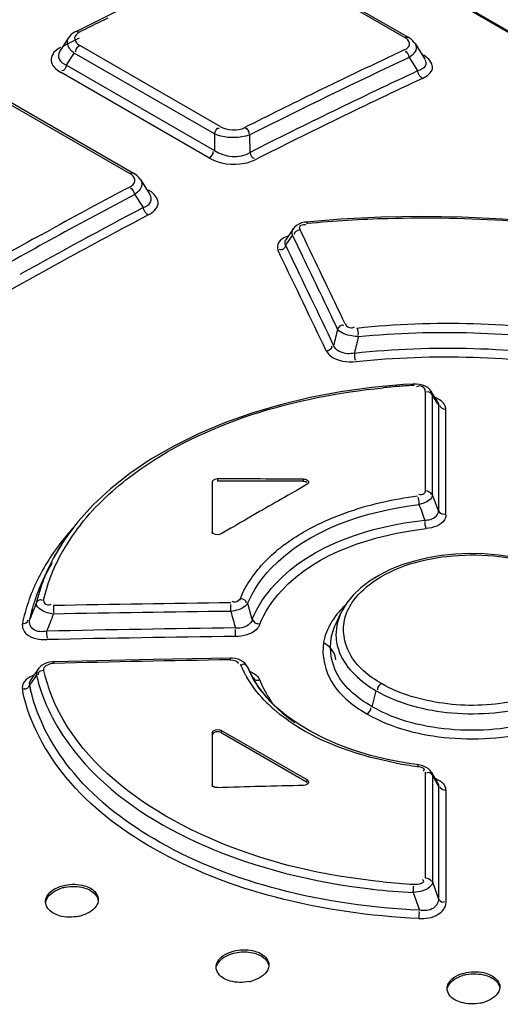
# Model space of a CAD drawing. Header units: inches. Extents: x 0 to 82.7, y 0 to 58.5.
# Tile 33 of 66: x 72.269 to 72.628, y 19.717 to 20.451. Entities that reach past the tile are written whole.
import ezdxf

# ---------------------------------------------------------------- set-up
doc = ezdxf.new("R2010")
doc.units = ezdxf.units.IN
doc.header["$LTSCALE"] = 4.547244
doc.header["$MEASUREMENT"] = 0
doc.layers.get('0').update_dxf_attribs({"linetype": 'CONTINUOUS'})

msp = doc.modelspace()

# ---------------------------------------------------------------- linework, layer by layer
at = {"color": 7, "linetype": 'CONTINUOUS'}
for p, q in [((71.74483, 20.95458), (73.51678, 19.93157)), ((71.74648, 20.95462), (73.51843, 19.9316)), ((72.45083, 20.49852), (72.55632, 20.43762)), ((72.45338, 20.49861), (72.55887, 20.4377)), ((72.34647, 20.45951), (72.31109, 20.44186)), ((72.33498, 20.45205), (72.32722, 20.44817)), ((72.30564, 20.43719), (72.29912, 20.42702)), ((72.30646, 20.4383), (72.30561, 20.43715)), ((72.55775, 20.43666), (72.55632, 20.43762)), ((72.56402, 20.43298), (72.5634, 20.43388)), ((72.56403, 20.43298), (72.5713, 20.42131)), ((72.30429, 20.41696), (72.31003, 20.42593)), ((72.4145, 20.36561), (72.31003, 20.42593)), ((72.31091, 20.42764), (72.31102, 20.42686)), ((72.31268, 20.43255), (72.31421, 20.4315)), ((72.41868, 20.37119), (72.31421, 20.4315)), ((72.56167, 20.42414), (72.55966, 20.42266)), ((72.55966, 20.42266), (72.56353, 20.41646)), ((72.5723, 20.42302), (72.5702, 20.42441)), ((72.4104, 20.34773), (72.30013, 20.41139)), ((72.30429, 20.41696), (72.41457, 20.3533)), ((72.56353, 20.41646), (72.56594, 20.4126)), ((72.24633, 20.3968), (72.35151, 20.33608)), ((72.2491, 20.39699), (72.35428, 20.33627)), ((72.4145, 20.36561), (72.41457, 20.3533)), ((72.44103, 20.35185), (72.44096, 20.36489)), ((72.35297, 20.33508), (72.35151, 20.33608)), ((72.35942, 20.33156), (72.36639, 20.32046)), ((72.3676, 20.32233), (72.36543, 20.32377)), ((72.35717, 20.3221), (72.35517, 20.32053)), ((72.35517, 20.32053), (72.35842, 20.31534)), ((72.35842, 20.31534), (72.36135, 20.31067)), ((72.28535, 20.29041), (72.29221, 20.29417)), ((72.47334, 20.29504), (72.46752, 20.28647)), ((72.47416, 20.29606), (72.47336, 20.29506)), ((72.482, 20.28633), (72.47827, 20.29407)), ((72.48192, 20.29797), (72.48272, 20.29779)), ((72.46517, 20.28746), (72.46384, 20.28643)), ((72.46972, 20.28561), (72.47269, 20.28998)), ((72.47269, 20.28998), (72.4724, 20.29153)), ((72.47269, 20.28998), (72.47644, 20.28223)), ((72.46152, 20.27994), (72.46202, 20.2784)), ((72.46379, 20.27915), (72.46293, 20.27947)), ((72.4676, 20.2825), (72.46852, 20.28385)), ((72.46943, 20.2787), (72.4676, 20.2825)), ((72.46852, 20.28385), (72.46972, 20.28561)), ((72.47644, 20.28223), (72.48018, 20.27448)), ((72.46202, 20.2784), (72.4633, 20.27575)), ((72.56284, 20.17912), (72.55545, 20.17865)), ((72.56507, 20.17912), (72.56284, 20.17912)), ((72.56743, 20.17886), (72.56507, 20.17912)), ((72.5658, 20.17739), (72.56518, 20.17709)), ((72.56648, 20.17762), (72.5658, 20.17739)), ((72.57166, 20.17391), (72.57166, 20.16573)), ((72.57612, 20.17355), (72.57493, 20.17511)), ((72.58099, 20.16569), (72.57609, 20.1736)), ((72.57706, 20.16569), (72.57706, 20.17069)), ((72.57166, 20.16573), (72.57165, 20.15753)), ((72.57706, 20.16251), (72.57706, 20.16569)), ((72.57708, 20.1461), (72.57706, 20.16251)), ((72.58099, 20.16569), (72.58152, 20.16433)), ((72.58105, 20.16427), (72.58154, 20.16346)), ((72.58152, 20.16433), (72.58154, 20.16346)), ((72.58154, 20.16346), (72.58154, 20.15477)), ((72.57165, 20.15753), (72.57165, 20.14931)), ((72.58154, 20.15477), (72.58153, 20.0846)), ((72.58699, 20.08139), (72.58693, 20.16023)), ((72.57165, 20.14931), (72.57164, 20.09967)), ((72.57711, 20.09647), (72.57708, 20.1461)), ((72.41289, 20.10609), (72.41289, 20.06734)), ((72.41683, 20.10836), (72.41683, 20.10675)), ((72.48364, 20.10433), (72.47653, 20.10028)), ((72.48086, 20.10658), (72.48086, 20.10819)), ((72.47653, 20.10028), (72.46941, 20.09622)), ((72.58153, 20.0846), (72.57711, 20.09647)), ((72.44807, 20.08394), (72.44096, 20.07982)), ((72.45019, 20.08517), (72.44807, 20.08394)), ((72.31266, 20.07629), (72.30283, 20.06315)), ((72.44096, 20.07982), (72.43834, 20.0783)), ((72.42673, 20.07153), (72.41961, 20.06736)), ((72.30283, 20.06315), (72.29461, 20.04958)), ((72.29461, 20.04958), (72.29063, 20.04162)), ((72.29056, 20.04148), (72.28632, 20.03229)), ((72.28184, 20.01487), (72.28182, 20.01602)), ((72.29215, 20.01474), (72.29284, 20.01504)), ((72.42665, 20.0096), (72.42662, 20.01459)), ((72.44271, 20.00346), (72.43927, 20.01548)), ((72.29444, 20.01386), (72.29452, 20.00862)), ((72.50856, 20.00802), (72.50434, 19.99888)), ((72.43019, 19.99086), (72.43014, 19.99612)), ((72.29465, 19.97217), (72.29466, 19.97035)), ((72.36901, 19.97362), (72.29466, 19.97192)), ((72.42655, 19.97465), (72.36901, 19.97362)), ((72.42653, 19.9735), (72.42655, 19.9749)), ((72.43216, 19.97386), (72.43004, 19.97438)), ((72.283, 19.96658), (72.27989, 19.96206)), ((72.28301, 19.96658), (72.28302, 19.9666)), ((72.28717, 19.96551), (72.28487, 19.96501)), ((72.28713, 19.96637), (72.28717, 19.96551)), ((72.43915, 19.96817), (72.43929, 19.96785)), ((72.44059, 19.96488), (72.4393, 19.96785)), ((72.4393, 19.96785), (72.44005, 19.96626)), ((72.44005, 19.96626), (72.44043, 19.96547)), ((72.44062, 19.9648), (72.44059, 19.96488)), ((72.44335, 19.95952), (72.44062, 19.9648)), ((72.27418, 19.95868), (72.27295, 19.95735)), ((72.27567, 19.95989), (72.27418, 19.95868)), ((72.27731, 19.95827), (72.27656, 19.95655)), ((72.27989, 19.96206), (72.27731, 19.95827)), ((72.28129, 19.96117), (72.28187, 19.96199)), ((72.44233, 19.96152), (72.44272, 19.96073)), ((72.44252, 19.96117), (72.4427, 19.96073)), ((72.44809, 19.95221), (72.44335, 19.95952)), ((72.44736, 19.95994), (72.44823, 19.95829)), ((72.27127, 19.95281), (72.27138, 19.95111)), ((72.27668, 19.95458), (72.27559, 19.95283)), ((72.53195, 19.93852), (72.53509, 19.95031)), ((72.46824, 19.93178), (72.46056, 19.93828)), ((72.47681, 19.92565), (72.46824, 19.93178)), ((72.41289, 19.91905), (72.41289, 19.8788)), ((72.41961, 19.92088), (72.41961, 19.91927)), ((72.48364, 19.88391), (72.41961, 19.92088)), ((72.41961, 19.91927), (72.48364, 19.8823)), ((72.55638, 19.89658), (72.54343, 19.89905)), ((72.56671, 19.89508), (72.55638, 19.89658)), ((72.57158, 19.88976), (72.57158, 19.88105)), ((72.48364, 19.8823), (72.48364, 19.88391)), ((72.57645, 19.88933), (72.57651, 19.88922)), ((72.58093, 19.8814), (72.57646, 19.88932)), ((72.57725, 19.8814), (72.57725, 19.88663)), ((72.57158, 19.88105), (72.57158, 19.87233)), ((72.57725, 19.87793), (72.57725, 19.8814)), ((72.57729, 19.80775), (72.57725, 19.87793)), ((72.58092, 19.8814), (72.58141, 19.88013)), ((72.58101, 19.87997), (72.58148, 19.87914)), ((72.58141, 19.88013), (72.58148, 19.87913)), ((72.58148, 19.87913), (72.58148, 19.86991)), ((72.58714, 19.87449), (72.58714, 19.876)), ((72.57158, 19.87233), (72.57156, 19.81085)), ((72.58148, 19.86991), (72.58146, 19.79547)), ((72.58719, 19.79238), (72.58714, 19.87449)), ((72.58146, 19.79547), (72.57729, 19.80775)), ((72.56262, 19.7999), (72.56727, 19.78681))]:
    msp.add_line(p, q, dxfattribs=at)
for points in [[(72.3111, 20.44186), (72.31025, 20.4414), (72.30881, 20.44048), (72.30755, 20.43944), (72.30646, 20.4383)], [(72.5634, 20.43388), (72.56234, 20.43508), (72.5611, 20.43619), (72.55969, 20.43721), (72.55887, 20.43771)], [(72.56768, 20.40878), (72.5674, 20.40915), (72.56714, 20.40954), (72.56691, 20.40995), (72.56669, 20.41038), (72.56649, 20.41081), (72.56632, 20.41125), (72.56617, 20.4117), (72.56604, 20.41215), (72.56594, 20.4126)], [(72.56961, 20.40703), (72.56938, 20.40717), (72.56915, 20.40732), (72.56893, 20.40749), (72.56871, 20.40768), (72.56849, 20.40787), (72.56828, 20.40808), (72.56807, 20.4083), (72.56787, 20.40854), (72.56768, 20.40878)], [(72.35801, 20.33337), (72.35661, 20.33467), (72.35499, 20.33583), (72.35427, 20.33627)], [(72.35946, 20.33149), (72.35916, 20.33195), (72.35801, 20.33337)], [(72.36265, 20.30766), (72.36246, 20.30797), (72.36227, 20.30829), (72.3621, 20.30862), (72.36194, 20.30896), (72.36179, 20.30929), (72.36166, 20.30964), (72.36155, 20.30998), (72.36144, 20.31032), (72.36135, 20.31067)], [(72.36516, 20.30516), (72.36486, 20.30535), (72.36456, 20.30557), (72.36426, 20.30581), (72.36397, 20.30607), (72.36369, 20.30635), (72.36341, 20.30665), (72.36315, 20.30697), (72.36289, 20.30731), (72.36265, 20.30766)], [(72.71911, 20.29211), (72.68934, 20.29633), (72.65933, 20.29964), (72.62917, 20.30203), (72.59894, 20.30347), (72.56873, 20.30395), (72.53863, 20.30346), (72.50872, 20.30199), (72.48284, 20.2999)], [(72.48284, 20.2999), (72.48149, 20.29972), (72.47933, 20.2992), (72.47736, 20.29842), (72.47563, 20.29737), (72.47416, 20.29606)], [(72.55545, 20.17865), (72.53175, 20.17646), (72.50847, 20.17321), (72.48572, 20.16895), (72.46362, 20.16366), (72.44231, 20.15738), (72.42191, 20.15013), (72.40251, 20.14196), (72.38423, 20.1329), (72.36716, 20.12301), (72.35139, 20.11234), (72.33701, 20.10096), (72.32407, 20.08892), (72.31266, 20.07629)], [(72.57493, 20.17511), (72.57343, 20.17642), (72.57166, 20.1775), (72.56964, 20.17831), (72.56743, 20.17886)], [(72.48086, 20.10819), (72.4812, 20.10818), (72.48154, 20.10815), (72.48188, 20.10811), (72.48221, 20.10805), (72.48252, 20.10797), (72.48283, 20.10788), (72.48312, 20.10777), (72.48339, 20.10765), (72.48364, 20.10752)], [(72.48086, 20.10658), (72.48121, 20.10657), (72.48155, 20.10655), (72.48188, 20.1065), (72.4822, 20.10644), (72.48252, 20.10636), (72.48283, 20.10627), (72.48311, 20.10617), (72.48339, 20.10605), (72.48364, 20.10591)], [(72.41405, 20.06734), (72.41381, 20.06748), (72.4136, 20.06764), (72.41342, 20.06781), (72.41326, 20.06798), (72.41313, 20.06817), (72.41303, 20.06836), (72.41295, 20.06855), (72.41291, 20.06875), (72.41289, 20.06895)], [(72.65682, 20.04491), (72.64698, 20.04776), (72.63674, 20.04998), (72.62622, 20.05154), (72.61553, 20.05245), (72.6048, 20.05269), (72.59412, 20.05227), (72.58363, 20.05119), (72.57343, 20.04948), (72.56361, 20.04715), (72.55427, 20.04422), (72.54552, 20.04071), (72.53744, 20.03667), (72.53008, 20.03214), (72.52353, 20.02714), (72.51787, 20.02172), (72.51315, 20.01593), (72.50943, 20.00982), (72.50858, 20.00808)], [(72.29466, 19.97192), (72.29372, 19.97188), (72.29162, 19.97161), (72.28965, 19.97113), (72.28784, 19.97046), (72.2862, 19.96958), (72.28477, 19.96853), (72.28357, 19.96731), (72.28302, 19.9666)], [(72.43004, 19.97438), (72.42782, 19.97463), (72.42655, 19.97465)], [(72.43735, 19.97075), (72.4359, 19.972), (72.43416, 19.97305), (72.43216, 19.97386)], [(72.43915, 19.96817), (72.43849, 19.96933), (72.43735, 19.97075)], [(72.46056, 19.93828), (72.45383, 19.94511), (72.44809, 19.95221)], [(72.51881, 19.90576), (72.50729, 19.90997), (72.4964, 19.91471), (72.48622, 19.91995), (72.47681, 19.92565)], [(72.54343, 19.89905), (72.53088, 19.90212), (72.51881, 19.90576)], [(72.57191, 19.89353), (72.56989, 19.89436), (72.56773, 19.89491), (72.56671, 19.89507)], [(72.57524, 19.89102), (72.57374, 19.89239), (72.57191, 19.89353)], [(72.57651, 19.88922), (72.57635, 19.88951), (72.57524, 19.89102)], [(72.41405, 19.87876), (72.41382, 19.8789), (72.41361, 19.87906), (72.41342, 19.87923), (72.41326, 19.87941), (72.41313, 19.8796), (72.41303, 19.8798), (72.41295, 19.88), (72.41291, 19.8802), (72.41289, 19.88041)], [(72.41683, 19.87814), (72.41649, 19.87814), (72.41615, 19.87815), (72.41581, 19.87819), (72.41548, 19.87824), (72.41517, 19.87831), (72.41486, 19.8784), (72.41457, 19.8785), (72.4143, 19.87862), (72.41405, 19.87876)]]:
    msp.add_lwpolyline(points, dxfattribs=at)
for centre, radius, start, end in [((74.38959, 16.21759), 4.75092, 115.98709, 118.50125), ((74.475, 16.15557), 4.79994, 116.58081, 116.75736), ((74.42133, 16.22889), 4.70648, 116.60467, 116.76719), ((74.5028, 16.27673), 4.5853, 115.124, 116.03763), ((74.52042, 16.24323), 4.61652, 115.13333, 116.77178), ((74.51384, 16.24857), 4.59711, 115.06978, 116.80105), ((74.51675, 16.24477), 4.59519, 115.07068, 116.80145), ((74.53485, 16.21112), 4.65832, 116.03762, 116.76322), ((74.67531, 15.93946), 4.96414, 117.91429, 118.68956), ((74.70292, 15.89031), 5.01386, 117.92092, 119.46782), ((74.68037, 15.925), 4.96104, 117.86863, 119.07747), ((74.69872, 15.89269), 4.99154, 117.87235, 119.5058), ((74.72761, 15.84417), 5.07284, 118.77942, 119.46237), ((52.2715, 10.55996), 22.42915, 25.522955, 25.699331), ((52.28411, 10.55143), 22.40005, 25.525244, 25.729343), ((60.9084, 14.70144), 12.83602, 25.403015, 25.753533), ((60.85341, 14.66426), 12.90955, 25.490291, 25.758489), ((77.35539, 19.02273), 4.99469, 166.13073, 166.27395), ((76.56601, 19.2532), 4.15693, 166.62933, 166.80278), ((72.59259, 19.6566), 0.52235, 94.42333, 95.76362), ((72.59307, 19.65052), 0.52845, 93.22738, 94.42406), ((72.57061, 20.17013), 0.00648, 4.9609, 31.21441), ((70.13879, 18.65248), 2.8723, 31.75794, 31.90875), ((75.04958, 15.58621), 5.19591, 119.77373, 120.01826), ((69.70307, 19.08019), 3.03668, 19.17617, 19.40925), ((72.44154, 19.97398), 0.16171, 141.59152, 148.16909), ((75.07693, 15.53897), 5.2505, 120.16823, 120.31497), ((72.43737, 19.97157), 0.16271, 142.69513, 148.27277), ((72.44651, 19.94748), 0.18526, 137.65194, 141.52253), ((72.43898, 19.95351), 0.17561, 141.53305, 144.5348), ((72.428, 19.98248), 0.14571, 148.20169, 154.10189), ((72.54344, 19.95618), 0.12862, 126.72574, 130.28694), ((72.42941, 19.96019), 0.16395, 144.49526, 150.74665), ((72.42418, 19.97971), 0.14721, 148.26859, 155.1348), ((72.42303, 19.96892), 0.15068, 149.17769, 153.35933), ((72.41782, 19.98744), 0.13439, 154.10619, 160.36246), ((72.41788, 19.96676), 0.15067, 150.7866, 154.10974), ((72.41578, 19.98375), 0.13788, 155.24543, 157.51856), ((72.41044, 19.97038), 0.14241, 154.11054, 157.57761), ((72.41185, 19.97429), 0.13827, 155.23099, 160.32483), ((72.40603, 19.98742), 0.12746, 160.49155, 165.21715), ((72.41157, 19.98548), 0.13333, 157.51537, 160.50189), ((72.41758, 19.9717), 0.14457, 153.37701, 155.16655), ((72.40874, 19.99069), 0.12475, 160.3696, 167.02886), ((72.40587, 19.97229), 0.13745, 157.58969, 161.14045), ((72.40414, 19.97289), 0.13561, 161.14262, 164.71564), ((72.40158, 19.9778), 0.12742, 161.72075, 168.5132), ((74.56376, 19.10089), 2.4586, 158.14773, 158.46988), ((72.40626, 19.97634), 0.13232, 161.13225, 161.75597), ((72.40726, 19.976), 0.13338, 160.35227, 161.13204), ((72.40097, 19.98878), 0.12222, 166.44638, 167.12094), ((72.40209, 19.9885), 0.12338, 165.23776, 166.44553), ((72.57282, 6.47548), 13.54124, 90.618706, 91.177996), ((72.40295, 19.97322), 0.13439, 164.71777, 168.31105), ((74.60236, 19.0778), 2.48808, 158.05649, 158.37305), ((72.56864, 6.46405), 13.54629, 90.600565, 91.159448), ((74.84358, 20.68133), 2.50854, 195.53207, 195.82652), ((72.58811, 6.50816), 13.48996, 90.670969, 91.268671), ((72.58385, 6.49681), 13.49493, 90.652412, 91.24966), ((72.64448, 6.4678), 13.50746, 90.924533, 91.484165), ((72.28841, 19.96281), 0.00659, 145.40355, 186.8915), ((72.40571, 19.99269), 0.12161, 192.91294, 194.86319), ((72.50452, 19.99954), 0.07658, 202.50983, 205.63533), ((72.50727, 20.00086), 0.07963, 205.63278, 208.28956), ((72.50951, 20.00205), 0.08217, 208.28524, 210.07587), ((72.82157, 20.14683), 0.42209, 205.44615, 206.04147), ((72.50708, 19.9956), 0.07325, 204.87145, 207.7611), ((73.19339, 19.31734), 1.11644, 144.78232, 145.19535), ((72.40161, 19.98972), 0.12291, 193.03888, 194.08828), ((72.40623, 19.99095), 0.12768, 194.12083, 199.87877), ((72.4087, 19.9935), 0.12472, 194.8682, 197.85835), ((72.50902, 19.99661), 0.07544, 207.75024, 208.39953), ((72.51032, 19.99731), 0.07691, 208.40255, 209.97936), ((72.53291, 19.99317), 0.09158, 202.38874, 203.234), ((72.5294, 19.99163), 0.08775, 203.20926, 208.03495), ((72.3946, 19.97604), 0.12572, 191.43998, 192.21006), ((72.39849, 19.97906), 0.12425, 191.36608, 193.04395), ((72.41177, 19.99447), 0.12793, 197.85357, 199.58039), ((72.52544, 20.00791), 0.0954, 217.21705, 223.78369), ((72.52518, 19.98939), 0.08297, 208.04302, 214.04463), ((72.52792, 20.01619), 0.10544, 223.58643, 225.15011), ((72.53308, 20.02143), 0.1128, 225.17067, 228.5069), ((72.52363, 19.98839), 0.08113, 214.0677, 215.90912), ((72.53787, 20.02679), 0.11999, 228.48461, 229.61465), ((72.548, 20.03217), 0.12858, 229.75886, 235.1485), ((72.60338, 20.18453), 0.29297, 259.47951, 262.6413), ((72.57118, 19.8863), 0.00607, 3.10846, 28.35526), ((74.30932, 20.86016), 1.98692, 209.33857, 209.55921), ((72.57187, 19.86581), 0.02048, 66.02128, 69.87988), ((72.57945, 19.87578), 0.00769, 1.63511, 27.03816), ((72.30928, 19.77471), 0.02975, 101.36527, 106.97873), ((72.59106, 20.31667), 0.51753, 263.30485, 263.50742), ((72.59232, 20.32857), 0.5295, 263.51781, 266.78493), ((72.59268, 20.33049), 0.52519, 264.25023, 266.78725), ((72.30717, 19.81136), 0.02977, 281.94077, 287.4997), ((72.60806, 19.70962), 0.02964, 101.17587, 106.81028), ((72.43439, 19.76275), 0.02982, 281.73179, 287.27339), ((72.60687, 19.74691), 0.02995, 281.18029, 286.69494)]:
    msp.add_arc(centre, radius, start, end, dxfattribs=at)
for centre, major_axis, start_param, end_param in [((72.41289, 15.59429), (7.81854, 0.00003), 7.845286, 7.853476), ((72.41289, 15.59429), (7.81576, 0.00003), 1.562098, 1.570291), ((72.80216, 15.36955), (7.81854, 0.00003), 7.895086, 7.903284)]:
    msp.add_ellipse(centre, major_axis=major_axis, ratio=0.577354, start_param=start_param, end_param=end_param, dxfattribs=at)
for points, knots in [([(72.35783, 20.511), (72.29867, 20.48303), (72.0563, 20.36189), (71.82421, 20.22057), (71.65449, 20.10477)], [0, 0, 0, 0, 0.241567, 1, 1, 1, 1]), ([(72.314, 20.44154), (72.31233, 20.44065), (72.30865, 20.43765), (72.31128, 20.43367), (72.31268, 20.43255)], [0, 0, 0, 0, 0.515237, 1, 1, 1, 1]), ([(72.311, 20.44203), (72.3113, 20.44224), (72.31242, 20.4424), (72.31305, 20.44147), (72.31336, 20.44097)], [0, 0, 0, 0, 0.379528, 1, 1, 1, 1]), ([(72.31003, 20.42593), (72.30894, 20.42671), (72.30569, 20.42925), (72.30404, 20.43472), (72.30561, 20.43714)], [0, 0, 0, 0, 0.318601, 1, 1, 1, 1]), ([(72.55598, 20.42821), (72.55765, 20.429), (72.56146, 20.43158), (72.55908, 20.43561), (72.55775, 20.43666)], [0, 0, 0, 0, 0.523104, 1, 1, 1, 1]), ([(72.55632, 20.43762), (72.55674, 20.43781), (72.5576, 20.43804), (72.55848, 20.43784), (72.55884, 20.43765)], [0, 0, 0, 0, 0.529731, 1, 1, 1, 1]), ([(72.29907, 20.42694), (72.29808, 20.42538), (72.29791, 20.42022), (72.30213, 20.41791), (72.30429, 20.41696)], [0, 0, 0, 0, 0.440626, 1, 1, 1, 1]), ([(72.56428, 20.42742), (72.56399, 20.42681), (72.56322, 20.42563), (72.56223, 20.42462), (72.56167, 20.42414)], [0, 0, 0, 0, 0.474057, 1, 1, 1, 1]), ([(72.57136, 20.42122), (72.57226, 20.41975), (72.57234, 20.41482), (72.56801, 20.41325), (72.56594, 20.4126)], [0, 0, 0, 0, 0.442915, 1, 1, 1, 1]), ([(72.5696, 20.40703), (72.57272, 20.40859), (72.58008, 20.41361), (72.57493, 20.42109), (72.5723, 20.42302)], [0, 0, 0, 0, 0.516541, 1, 1, 1, 1]), ([(72.44096, 20.36489), (72.43902, 20.36411), (72.43029, 20.36212), (72.42072, 20.36278), (72.4145, 20.36561)], [0, 0, 0, 0, 0.234439, 1, 1, 1, 1]), ([(72.4104, 20.34773), (72.41813, 20.34326), (72.43106, 20.34161), (72.44231, 20.34507), (72.44478, 20.34632)], [0, 0, 0, 0, 0.763297, 1, 1, 1, 1]), ([(72.35135, 20.32602), (72.35304, 20.32696), (72.35677, 20.32982), (72.35435, 20.33398), (72.35297, 20.33508)], [0, 0, 0, 0, 0.523215, 1, 1, 1, 1]), ([(72.35151, 20.33608), (72.35202, 20.33634), (72.35285, 20.3368), (72.35411, 20.33669), (72.35433, 20.33633)], [0, 0, 0, 0, 0.579607, 1, 1, 1, 1]), ([(72.35947, 20.33148), (72.35985, 20.33087), (72.36042, 20.32953), (72.36044, 20.32807), (72.36033, 20.32737)], [0, 0, 0, 0, 0.504421, 1, 1, 1, 1]), ([(72.36135, 20.31067), (72.36347, 20.31148), (72.36782, 20.31366), (72.36744, 20.31877), (72.36644, 20.32037)], [0, 0, 0, 0, 0.54694, 1, 1, 1, 1]), ([(72.36516, 20.30516), (72.36835, 20.30695), (72.37549, 20.3126), (72.37032, 20.32029), (72.3676, 20.32233)], [0, 0, 0, 0, 0.517883, 1, 1, 1, 1]), ([(72.48364, 20.29897), (72.50362, 20.30093), (72.58445, 20.3057), (72.6659, 20.30026), (72.72591, 20.29012)], [0, 0, 0, 0, 0.248095, 1, 1, 1, 1]), ([(72.4724, 20.29153), (72.47236, 20.29214), (72.47246, 20.29338), (72.47299, 20.29452), (72.47334, 20.29503)], [0, 0, 0, 0, 0.499463, 1, 1, 1, 1]), ([(72.47827, 20.29407), (72.47792, 20.29495), (72.47763, 20.29775), (72.48068, 20.29819), (72.48192, 20.29797)], [0, 0, 0, 0, 0.429135, 1, 1, 1, 1]), ([(72.48281, 20.30013), (72.48297, 20.30012), (72.48324, 20.29942), (72.48335, 20.29894), (72.48343, 20.29852)], [0, 0, 0, 0, 0.266375, 1, 1, 1, 1]), ([(72.46752, 20.28646), (72.46734, 20.28619), (72.46704, 20.28563), (72.46691, 20.28501), (72.46689, 20.28472)], [0, 0, 0, 0, 0.524993, 1, 1, 1, 1]), ([(72.46521, 20.27939), (72.46499, 20.27928), (72.46453, 20.27911), (72.46403, 20.27911), (72.46379, 20.27915)], [0, 0, 0, 0, 0.492663, 1, 1, 1, 1]), ([(72.4676, 20.2825), (72.46736, 20.28188), (72.46675, 20.28071), (72.4658, 20.27969), (72.46521, 20.27939)], [0, 0, 0, 0, 0.496532, 1, 1, 1, 1]), ([(72.46689, 20.28472), (72.46687, 20.28433), (72.46698, 20.28353), (72.46737, 20.28283), (72.4676, 20.2825)], [0, 0, 0, 0, 0.487751, 1, 1, 1, 1]), ([(72.51185, 20.22406), (72.51266, 20.22236), (72.51554, 20.22037), (72.51824, 20.22128), (72.51892, 20.22172)], [0, 0, 0, 0, 0.700161, 1, 1, 1, 1]), ([(72.52175, 20.2145), (72.52011, 20.21454), (72.51474, 20.21512), (72.50854, 20.2168), (72.50631, 20.21999)], [0, 0, 0, 0, 0.295947, 1, 1, 1, 1]), ([(72.51886, 20.20225), (72.51722, 20.20184), (72.51167, 20.20118), (72.50453, 20.20401), (72.50334, 20.20787)], [0, 0, 0, 0, 0.29551, 1, 1, 1, 1]), ([(72.49781, 20.2038), (72.49858, 20.2024), (72.50415, 20.19615), (72.51351, 20.19533), (72.52002, 20.19587)], [0, 0, 0, 0, 0.196477, 1, 1, 1, 1]), ([(72.31483, 20.07444), (72.32601, 20.08857), (72.38836, 20.14597), (72.47478, 20.16971), (72.54013, 20.17631)], [0, 0, 0, 0, 0.215263, 1, 1, 1, 1]), ([(72.56332, 20.17813), (72.56325, 20.17841), (72.56312, 20.17872), (72.56297, 20.17938), (72.56282, 20.17935)], [0, 0, 0, 0, 0.665499, 1, 1, 1, 1]), ([(72.57166, 20.17391), (72.57166, 20.17418), (72.57155, 20.17475), (72.57132, 20.17528), (72.57117, 20.17555)], [0, 0, 0, 0, 0.461299, 1, 1, 1, 1]), ([(72.58693, 20.16023), (72.58689, 20.16108), (72.58607, 20.1652), (72.58198, 20.16781), (72.57895, 20.16898)], [0, 0, 0, 0, 0.208369, 1, 1, 1, 1]), ([(72.48364, 20.10752), (72.48394, 20.10735), (72.48444, 20.10689), (72.48463, 20.10623), (72.48463, 20.10592)], [0, 0, 0, 0, 0.527571, 1, 1, 1, 1]), ([(72.48463, 20.10592), (72.48463, 20.10561), (72.48444, 20.10496), (72.48394, 20.1045), (72.48364, 20.10433)], [0, 0, 0, 0, 0.473003, 1, 1, 1, 1]), ([(72.49567, 20.07637), (72.50091, 20.07878), (72.52348, 20.08795), (72.54751, 20.09327), (72.56593, 20.09565)], [0, 0, 0, 0, 0.237062, 1, 1, 1, 1]), ([(72.57164, 20.09967), (72.57162, 20.09879), (72.57076, 20.09636), (72.56799, 20.09635), (72.56672, 20.09667)], [0, 0, 0, 0, 0.402358, 1, 1, 1, 1]), ([(72.57711, 20.09647), (72.57705, 20.09572), (72.57515, 20.0917), (72.57055, 20.09016), (72.56718, 20.08933)], [0, 0, 0, 0, 0.177914, 1, 1, 1, 1]), ([(72.43925, 20.01547), (72.44315, 20.02511), (72.47317, 20.0675), (72.5273, 20.08436), (72.56718, 20.08933)], [0, 0, 0, 0, 0.205589, 1, 1, 1, 1]), ([(72.56718, 20.08933), (72.56707, 20.09085), (72.56732, 20.09217), (72.56629, 20.09434), (72.56611, 20.09429)], [0, 0, 0, 0, 0.887388, 1, 1, 1, 1]), ([(72.57126, 20.07767), (72.57266, 20.07768), (72.57687, 20.07785), (72.58168, 20.08164), (72.58153, 20.0846)], [0, 0, 0, 0, 0.320561, 1, 1, 1, 1]), ([(72.58699, 20.08139), (72.58696, 20.08019), (72.5849, 20.07393), (72.5774, 20.07193), (72.57241, 20.07134)], [0, 0, 0, 0, 0.193889, 1, 1, 1, 1]), ([(72.44271, 20.00346), (72.44635, 20.0132), (72.47602, 20.05641), (72.531, 20.07303), (72.57126, 20.07767)], [0, 0, 0, 0, 0.204172, 1, 1, 1, 1]), ([(72.44819, 19.99962), (72.45186, 20.00898), (72.48017, 20.05087), (72.53354, 20.06666), (72.57241, 20.07134)], [0, 0, 0, 0, 0.204312, 1, 1, 1, 1]), ([(72.43379, 20.01936), (72.43511, 20.02254), (72.44167, 20.03572), (72.45169, 20.04701), (72.46027, 20.0543)], [0, 0, 0, 0, 0.234035, 1, 1, 1, 1]), ([(72.532, 20.03109), (72.54912, 20.0434), (72.59379, 20.05542), (72.63866, 20.05043), (72.66005, 20.0424)], [0, 0, 0, 0, 0.479935, 1, 1, 1, 1]), ([(72.28182, 20.01602), (72.28236, 20.01718), (72.28405, 20.01902), (72.28593, 20.01821), (72.28641, 20.0179)], [0, 0, 0, 0, 0.693432, 1, 1, 1, 1]), ([(72.29453, 20.00757), (72.29297, 20.0078), (72.28833, 20.0088), (72.28248, 20.01153), (72.28184, 20.01487)], [0, 0, 0, 0, 0.317108, 1, 1, 1, 1]), ([(72.28718, 20.0187), (72.28693, 20.01761), (72.28761, 20.01462), (72.29085, 20.01426), (72.29215, 20.01474)], [0, 0, 0, 0, 0.444643, 1, 1, 1, 1]), ([(72.43925, 20.01547), (72.43881, 20.0147), (72.4354, 20.01127), (72.43046, 20.01004), (72.42665, 20.0096)], [0, 0, 0, 0, 0.188419, 1, 1, 1, 1]), ([(72.43379, 20.01936), (72.43317, 20.01791), (72.4309, 20.01593), (72.42849, 20.01658), (72.42778, 20.01688)], [0, 0, 0, 0, 0.670861, 1, 1, 1, 1]), ([(72.28943, 19.99481), (72.28608, 19.99422), (72.27907, 19.99384), (72.27612, 20.00077), (72.27671, 20.00317)], [0, 0, 0, 0, 0.579344, 1, 1, 1, 1]), ([(72.44271, 20.00345), (72.44189, 20.00014), (72.43636, 19.99703), (72.43159, 19.99703), (72.43013, 19.99719)], [0, 0, 0, 0, 0.700377, 1, 1, 1, 1]), ([(72.53894, 19.9557), (72.52954, 19.96113), (72.51309, 19.97415), (72.50943, 19.99591), (72.51174, 20.00447)], [0, 0, 0, 0, 0.550674, 1, 1, 1, 1]), ([(72.53509, 19.95031), (72.55201, 19.94053), (72.59266, 19.93042), (72.64329, 19.93477), (72.67911, 19.94918), (72.69875, 19.96368), (72.71025, 19.98188), (72.71039, 19.99544), (72.70881, 20.00131)], [0, 0, 0, 0, 0.276766, 0.572955, 0.705721, 0.819171, 0.913805, 1, 1, 1, 1]), ([(72.28943, 19.99481), (72.28946, 19.99374), (72.28905, 19.9929), (72.29001, 19.98955), (72.28951, 19.98985)], [0, 0, 0, 0, 0.646743, 1, 1, 1, 1]), ([(72.44819, 19.99962), (72.44768, 19.99834), (72.44355, 19.99254), (72.43571, 19.99093), (72.43019, 19.99086)], [0, 0, 0, 0, 0.199473, 1, 1, 1, 1]), ([(72.53195, 19.93852), (72.5206, 19.94507), (72.50026, 19.96157), (72.49981, 19.98906), (72.50433, 19.99888)], [0, 0, 0, 0, 0.547943, 1, 1, 1, 1]), ([(72.71087, 19.99811), (72.71366, 19.99207), (72.71624, 19.97779), (72.70659, 19.95693), (72.68697, 19.94032), (72.6494, 19.92335), (72.59472, 19.91744), (72.55039, 19.92788), (72.53195, 19.93852)], [0, 0, 0, 0, 0.087785, 0.179571, 0.289603, 0.420659, 0.718959, 1, 1, 1, 1]), ([(72.49676, 19.99054), (72.49386, 19.98054), (72.49775, 19.95486), (72.51708, 19.9395), (72.52811, 19.93313)], [0, 0, 0, 0, 0.449786, 1, 1, 1, 1]), ([(72.50489, 19.97346), (72.50489, 19.97721), (72.50153, 19.98241), (72.49717, 19.98534), (72.49581, 19.98612)], [0, 0, 0, 0, 0.705434, 1, 1, 1, 1]), ([(72.50517, 19.98969), (72.50547, 19.98595), (72.50961, 19.96926), (72.52371, 19.95688), (72.53509, 19.95031)], [0, 0, 0, 0, 0.221741, 1, 1, 1, 1]), ([(72.52811, 19.93313), (72.54662, 19.92245), (72.5911, 19.9114), (72.64649, 19.91622), (72.68573, 19.93193), (72.70731, 19.94773), (72.72003, 19.96754), (72.72034, 19.98235), (72.71867, 19.98878)], [0, 0, 0, 0, 0.276567, 0.572801, 0.705747, 0.819375, 0.914042, 1, 1, 1, 1]), ([(72.70331, 19.98704), (72.69626, 19.96153), (72.64467, 19.93933), (72.58669, 19.9384), (72.55287, 19.94766), (72.53894, 19.9557)], [0, 0, 0, 0, 0.440349, 0.732371, 1, 1, 1, 1]), ([(72.28487, 19.96501), (72.28429, 19.96481), (72.28309, 19.96432), (72.28291, 19.96291), (72.28311, 19.96239)], [0, 0, 0, 0, 0.527673, 1, 1, 1, 1]), ([(72.43929, 19.96785), (72.43875, 19.96901), (72.43691, 19.97087), (72.43509, 19.96983), (72.43463, 19.96946)], [0, 0, 0, 0, 0.685801, 1, 1, 1, 1]), ([(72.27656, 19.95655), (72.27649, 19.95622), (72.27644, 19.95555), (72.27657, 19.95489), (72.27668, 19.95458)], [0, 0, 0, 0, 0.507576, 1, 1, 1, 1]), ([(72.44823, 19.95829), (72.44717, 19.95814), (72.4451, 19.95755), (72.44373, 19.95981), (72.44401, 19.96055)], [0, 0, 0, 0, 0.572773, 1, 1, 1, 1]), ([(72.56675, 19.78058), (72.53081, 19.78222), (72.46234, 19.79182), (72.37117, 19.82648), (72.30275, 19.87855), (72.27676, 19.92615), (72.27172, 19.94945)], [0, 0, 0, 0, 0.298825, 0.569585, 0.802003, 1, 1, 1, 1]), ([(72.27363, 19.9517), (72.27339, 19.95168), (72.27286, 19.9517), (72.27237, 19.95189), (72.27212, 19.95201)], [0, 0, 0, 0, 0.46483, 1, 1, 1, 1]), ([(72.27559, 19.95283), (72.27533, 19.95254), (72.27476, 19.95202), (72.27401, 19.95174), (72.27363, 19.9517)], [0, 0, 0, 0, 0.50499, 1, 1, 1, 1]), ([(72.56727, 19.78681), (72.53215, 19.78838), (72.4652, 19.79768), (72.37592, 19.83131), (72.30867, 19.88193), (72.28272, 19.92825), (72.27745, 19.95102)], [0, 0, 0, 0, 0.298339, 0.568972, 0.801661, 1, 1, 1, 1]), ([(72.54007, 19.80794), (72.51069, 19.8109), (72.4162, 19.82758), (72.3142, 19.88703), (72.29123, 19.9516)], [0, 0, 0, 0, 0.301117, 1, 1, 1, 1]), ([(72.28615, 19.94753), (72.293, 19.92855), (72.32449, 19.88008), (72.41091, 19.8263), (72.48832, 19.80764), (72.53072, 19.80266)], [0, 0, 0, 0, 0.204217, 0.567895, 1, 1, 1, 1]), ([(72.54989, 19.89648), (72.54103, 19.89813), (72.50918, 19.90563), (72.47825, 19.91998), (72.46013, 19.93539)], [0, 0, 0, 0, 0.27474, 1, 1, 1, 1]), ([(72.56586, 19.89397), (72.56599, 19.8943), (72.56617, 19.89468), (72.56657, 19.89539), (72.56674, 19.89531)], [0, 0, 0, 0, 0.65673, 1, 1, 1, 1]), ([(72.56586, 19.89397), (72.56723, 19.89378), (72.569, 19.89363), (72.57124, 19.89182), (72.5704, 19.89077), (72.56999, 19.89044)], [0, 0, 0, 0, 0.584164, 0.777472, 1, 1, 1, 1]), ([(72.48364, 19.88391), (72.48396, 19.88373), (72.4845, 19.88327), (72.48476, 19.88259), (72.48477, 19.88227)], [0, 0, 0, 0, 0.533096, 1, 1, 1, 1]), ([(72.57725, 19.88663), (72.57667, 19.8879), (72.57498, 19.88994), (72.57293, 19.8892), (72.57244, 19.88889)], [0, 0, 0, 0, 0.708651, 1, 1, 1, 1]), ([(72.56325, 19.80612), (72.56516, 19.80602), (72.56743, 19.80613), (72.57109, 19.80792), (72.56999, 19.8094), (72.56946, 19.80977)], [0, 0, 0, 0, 0.59726, 0.797948, 1, 1, 1, 1]), ([(72.28857, 19.79295), (72.28857, 19.79433), (72.29058, 19.80107), (72.29797, 19.80434), (72.30319, 19.80544)], [0, 0, 0, 0, 0.205128, 1, 1, 1, 1]), ([(72.28862, 19.79215), (72.28874, 19.79332), (72.29067, 19.79878), (72.29635, 19.80186), (72.30059, 19.80316)], [0, 0, 0, 0, 0.209908, 1, 1, 1, 1]), ([(72.56262, 19.7999), (72.56265, 19.80096), (72.56301, 19.80211), (72.56258, 19.80484), (72.56317, 19.80482)], [0, 0, 0, 0, 0.640186, 1, 1, 1, 1]), ([(72.57729, 19.80775), (72.57717, 19.80678), (72.57387, 19.80162), (72.56738, 19.80034), (72.56262, 19.7999)], [0, 0, 0, 0, 0.170233, 1, 1, 1, 1]), ([(72.32794, 19.79471), (72.32795, 19.7935), (72.32643, 19.78769), (72.32049, 19.78435), (72.31612, 19.78297)], [0, 0, 0, 0, 0.208959, 1, 1, 1, 1]), ([(72.58146, 19.79547), (72.58167, 19.79281), (72.57783, 19.78627), (72.57075, 19.78615), (72.56727, 19.78681)], [0, 0, 0, 0, 0.429807, 1, 1, 1, 1]), ([(72.58146, 19.79547), (72.58204, 19.7942), (72.58375, 19.79217), (72.58579, 19.79295), (72.58627, 19.79327)], [0, 0, 0, 0, 0.70693, 1, 1, 1, 1]), ([(72.56675, 19.78058), (72.57172, 19.78043), (72.58066, 19.78117), (72.587, 19.78889), (72.58719, 19.79238)], [0, 0, 0, 0, 0.58727, 1, 1, 1, 1]), ([(72.4157, 19.74428), (72.4157, 19.74565), (72.41771, 19.75236), (72.4251, 19.75559), (72.43031, 19.75666)], [0, 0, 0, 0, 0.204694, 1, 1, 1, 1]), ([(72.41575, 19.74351), (72.41587, 19.74465), (72.41774, 19.74992), (72.42318, 19.75295), (72.42726, 19.75426)], [0, 0, 0, 0, 0.210345, 1, 1, 1, 1]), ([(72.45507, 19.74592), (72.45507, 19.74471), (72.45356, 19.73892), (72.4476, 19.73563), (72.44325, 19.73427)], [0, 0, 0, 0, 0.208586, 1, 1, 1, 1]), ([(72.58784, 19.72829), (72.58784, 19.72963), (72.58986, 19.73625), (72.59722, 19.73932), (72.60237, 19.74033)], [0, 0, 0, 0, 0.203308, 1, 1, 1, 1]), ([(72.58789, 19.72751), (72.58801, 19.72863), (72.58992, 19.73386), (72.5954, 19.73676), (72.59949, 19.738)], [0, 0, 0, 0, 0.208861, 1, 1, 1, 1]), ([(72.62721, 19.72954), (72.62721, 19.72836), (72.6257, 19.72266), (72.61978, 19.71951), (72.61548, 19.71822)], [0, 0, 0, 0, 0.207461, 1, 1, 1, 1])]:
    msp.add_open_spline(points, degree=3, knots=knots, dxfattribs=at)
for points in [[(72.29577, 20.42739), (72.29331, 20.42517), (72.292, 20.42069), (72.29348, 20.41773)], [(72.29974, 20.43005), (72.29832, 20.42933), (72.29695, 20.42846), (72.29577, 20.42739)], [(72.31421, 20.4315), (72.3127, 20.43074), (72.31094, 20.42934), (72.31091, 20.42764)], [(72.55966, 20.42266), (72.55933, 20.4244), (72.5582, 20.42749), (72.55652, 20.42694)], [(72.56403, 20.43296), (72.56502, 20.4314), (72.56508, 20.42909), (72.56428, 20.42742)], [(72.29348, 20.41773), (72.29485, 20.41499), (72.29747, 20.41292), (72.30013, 20.41139)], [(72.30429, 20.41696), (72.30382, 20.41518), (72.3025, 20.41196), (72.30081, 20.41269)], [(72.4145, 20.36561), (72.41498, 20.36741), (72.41631, 20.37066), (72.41802, 20.36994)], [(72.41868, 20.37119), (72.42408, 20.3682), (72.43167, 20.36764), (72.43719, 20.37041)], [(72.43721, 20.37042), (72.43878, 20.36952), (72.44069, 20.36748), (72.44005, 20.36578)], [(72.4104, 20.34773), (72.41208, 20.34859), (72.41419, 20.3506), (72.41361, 20.3524)], [(72.41457, 20.3533), (72.42171, 20.3481), (72.43356, 20.34712), (72.44103, 20.35185)], [(72.44103, 20.35185), (72.44141, 20.3501), (72.44254, 20.34703), (72.44424, 20.34756)], [(72.35516, 20.32053), (72.35476, 20.32226), (72.35361, 20.3253), (72.35192, 20.32476)], [(72.36033, 20.32737), (72.36001, 20.32534), (72.35867, 20.32349), (72.35717, 20.3221)], [(72.47827, 20.29407), (72.47644, 20.29386), (72.47332, 20.29226), (72.47401, 20.29055)], [(72.46384, 20.28643), (72.46212, 20.2849), (72.461, 20.28218), (72.46152, 20.27994)], [(72.46953, 20.28947), (72.468, 20.28899), (72.46651, 20.28834), (72.46517, 20.28746)], [(72.50631, 20.21999), (72.50699, 20.22172), (72.50935, 20.22392), (72.51098, 20.22302)], [(72.52066, 20.22088), (72.57826, 20.22716), (72.63722, 20.22506), (72.69443, 20.21583)], [(72.52066, 20.22088), (72.52131, 20.21922), (72.52175, 20.21736), (72.52147, 20.2156)], [(72.52175, 20.2145), (72.5786, 20.22009), (72.6366, 20.21815), (72.69304, 20.20938)], [(72.49781, 20.2038), (72.49963, 20.20404), (72.50271, 20.20562), (72.50203, 20.20731)], [(72.51886, 20.20224), (72.57758, 20.20854), (72.63763, 20.20664), (72.69595, 20.19739)], [(72.51886, 20.20225), (72.51894, 20.20056), (72.51828, 20.19666), (72.51985, 20.19728)], [(72.52002, 20.19587), (72.57788, 20.20199), (72.63703, 20.20007), (72.69449, 20.19095)], [(72.57117, 20.17555), (72.57033, 20.17704), (72.56813, 20.17807), (72.56648, 20.17762)], [(72.57706, 20.17069), (72.57636, 20.17227), (72.57391, 20.17391), (72.57243, 20.17302)], [(72.58693, 20.16023), (72.58525, 20.16027), (72.58221, 20.16156), (72.58281, 20.16313)], [(72.41683, 20.10836), (72.41531, 20.10836), (72.41289, 20.1076), (72.41289, 20.10609)], [(72.57164, 20.09967), (72.57333, 20.09965), (72.57643, 20.09838), (72.57583, 20.0968)], [(72.58153, 20.0846), (72.58223, 20.08301), (72.58471, 20.08138), (72.58619, 20.08228)], [(72.46653, 20.05927), (72.47555, 20.06601), (72.48544, 20.07166), (72.49567, 20.07637)], [(72.57241, 20.07134), (72.57177, 20.07299), (72.57131, 20.07483), (72.57154, 20.07659)], [(72.41961, 20.06736), (72.41801, 20.06642), (72.41565, 20.06641), (72.41405, 20.06734)], [(72.51695, 20.01587), (72.52086, 20.02184), (72.52621, 20.02693), (72.532, 20.03109)], [(72.43379, 20.01936), (72.43556, 20.01913), (72.43861, 20.01765), (72.43795, 20.016)], [(72.51174, 20.00447), (72.51283, 20.0085), (72.51466, 20.01238), (72.51695, 20.01587)], [(72.51169, 20.01377), (72.5085, 20.01075), (72.50558, 20.00742), (72.50311, 20.00379)], [(72.50855, 20.00803), (72.50595, 20.00238), (72.50467, 19.99588), (72.50517, 19.98969)], [(72.27136, 20.00045), (72.27096, 19.99778), (72.27217, 19.99465), (72.2742, 19.99288)], [(72.27136, 20.00045), (72.27295, 20.00037), (72.27601, 20.00145), (72.27543, 20.00294)], [(72.44271, 20.00345), (72.44342, 20.00178), (72.44575, 19.99976), (72.44736, 20.0006)], [(72.50311, 20.00379), (72.50036, 19.99974), (72.49813, 19.99524), (72.49676, 19.99054)], [(72.2742, 19.99288), (72.27821, 19.98939), (72.28422, 19.98852), (72.28954, 19.98853)], [(72.29463, 19.97073), (72.29174, 19.97065), (72.28753, 19.96923), (72.28713, 19.96637)], [(72.42653, 19.9735), (72.42857, 19.97352), (72.43313, 19.97232), (72.43194, 19.97066)], [(72.44056, 19.96498), (72.44319, 19.96396), (72.44581, 19.96229), (72.44736, 19.95994)], [(72.27295, 19.95735), (72.27196, 19.95608), (72.27133, 19.95442), (72.27127, 19.95281)], [(72.2799, 19.96209), (72.27841, 19.96153), (72.27697, 19.9608), (72.27567, 19.95989)], [(72.45154, 19.94349), (72.44653, 19.94875), (72.44205, 19.95459), (72.43841, 19.96088)], [(72.44947, 19.95021), (72.44737, 19.95298), (72.44543, 19.95587), (72.4437, 19.95888)], [(72.53894, 19.9557), (72.5374, 19.95478), (72.53545, 19.95288), (72.53601, 19.95117)], [(72.46494, 19.93403), (72.46202, 19.93651), (72.45921, 19.93913), (72.45657, 19.9419)], [(72.52811, 19.93313), (72.52965, 19.93406), (72.53159, 19.93595), (72.53104, 19.93766)], [(72.41289, 19.91905), (72.41289, 19.92137), (72.4176, 19.92204), (72.41961, 19.92088)], [(72.41961, 19.91927), (72.4176, 19.92043), (72.41289, 19.91976), (72.41289, 19.91744)], [(72.58019, 19.88452), (72.58263, 19.88343), (72.58507, 19.88169), (72.58628, 19.87931)], [(72.48477, 19.88227), (72.48482, 19.88073), (72.4824, 19.87985), (72.48086, 19.87981)], [(72.58714, 19.876), (72.58543, 19.87597), (72.5822, 19.87719), (72.58283, 19.87878)], [(72.57156, 19.81085), (72.57328, 19.81089), (72.57658, 19.8097), (72.57594, 19.80809)], [(72.30319, 19.80544), (72.30787, 19.80642), (72.31294, 19.80636), (72.31754, 19.80502)], [(72.30342, 19.80387), (72.308, 19.8048), (72.31294, 19.80472), (72.31743, 19.80344)], [(72.31743, 19.80344), (72.31908, 19.80297), (72.3207, 19.80233), (72.32218, 19.80148)], [(72.31754, 19.80502), (72.31915, 19.80456), (72.32073, 19.80393), (72.32218, 19.80309)], [(72.32218, 19.80309), (72.32512, 19.8014), (72.32794, 19.7981), (72.32794, 19.79471)], [(72.32218, 19.80148), (72.32494, 19.79989), (72.32759, 19.79701), (72.32791, 19.79385)], [(72.29434, 19.78454), (72.2914, 19.78624), (72.28858, 19.78956), (72.28857, 19.79295)], [(72.29898, 19.78261), (72.29737, 19.78308), (72.29579, 19.7837), (72.29434, 19.78454)], [(72.31333, 19.78224), (72.30865, 19.78124), (72.30358, 19.78129), (72.29898, 19.78261)], [(72.56675, 19.78058), (72.5671, 19.78228), (72.56732, 19.78405), (72.56713, 19.78578)], [(72.43031, 19.75666), (72.435, 19.75763), (72.44007, 19.75755), (72.44467, 19.75621)], [(72.42726, 19.75426), (72.42912, 19.75485), (72.43104, 19.75526), (72.43298, 19.75548)], [(72.43298, 19.75548), (72.43681, 19.75593), (72.4408, 19.75569), (72.44451, 19.75464)], [(72.44451, 19.75464), (72.44617, 19.75417), (72.44781, 19.75353), (72.44931, 19.75266)], [(72.44467, 19.75621), (72.44627, 19.75574), (72.44785, 19.75511), (72.4493, 19.75428)], [(72.4493, 19.75428), (72.45224, 19.75258), (72.45507, 19.7493), (72.45507, 19.74592)], [(72.44931, 19.75266), (72.45206, 19.75108), (72.45471, 19.74821), (72.45503, 19.74505)], [(72.42147, 19.73589), (72.41853, 19.73759), (72.4157, 19.74089), (72.4157, 19.74428)], [(72.4261, 19.73396), (72.4245, 19.73443), (72.42292, 19.73505), (72.42147, 19.73589)], [(72.60231, 19.73871), (72.60699, 19.73963), (72.61203, 19.73952), (72.61662, 19.7382)], [(72.60237, 19.74033), (72.60709, 19.74125), (72.61217, 19.74113), (72.61678, 19.73977)], [(72.61662, 19.7382), (72.6183, 19.73772), (72.61994, 19.73707), (72.62145, 19.7362)], [(72.61678, 19.73977), (72.6184, 19.73929), (72.61999, 19.73865), (72.62145, 19.73781)], [(72.62145, 19.73781), (72.62436, 19.73613), (72.62721, 19.7329), (72.62721, 19.72954)], [(72.62145, 19.7362), (72.62417, 19.73463), (72.62683, 19.73182), (72.62717, 19.7287)], [(72.44046, 19.73355), (72.43577, 19.73257), (72.4307, 19.73263), (72.4261, 19.73396)], [(72.59361, 19.71999), (72.59069, 19.72168), (72.58785, 19.72492), (72.58784, 19.72829)], [(72.59827, 19.71804), (72.59665, 19.71851), (72.59507, 19.71915), (72.59361, 19.71999)], [(72.61268, 19.71752), (72.60797, 19.71659), (72.60288, 19.71669), (72.59827, 19.71804)]]:
    msp.add_open_spline(points, degree=3, dxfattribs=at)

doc.saveas('drawing.dxf')
